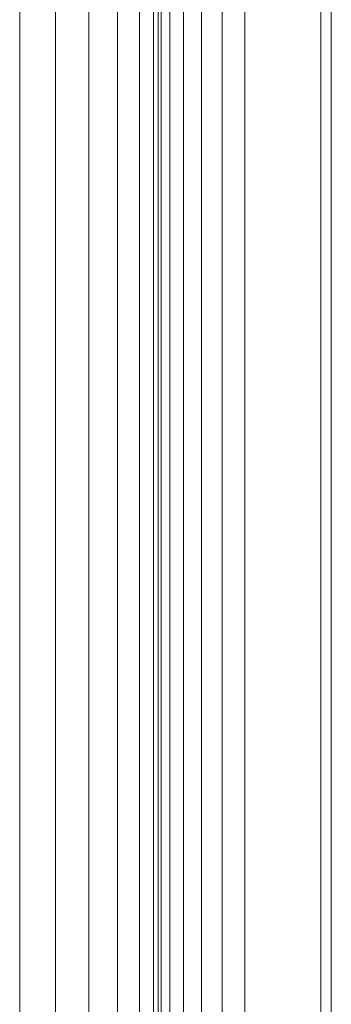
# Model space of a CAD drawing. Header units: millimetres. Extents: x 106 to 22495, y 2709 to 43185.
# Tile 56 of 76: x 16540 to 16630, y 41545 to 41830. Entities that reach past the tile are written whole.
import ezdxf

# ---------------------------------------------------------------- set-up
doc = ezdxf.new("R2010")
doc.units = ezdxf.units.MM
doc.layers.add('M-EQPM-____-OTLN', color=50, linetype='Continuous', lineweight=20)

# ---------------------------------------------------------------- blocks, each defined once
blk = doc.blocks.new('Прямая форма - 83 new-609569-В_Этаж 03_Вентиляция')
at = {"layer": 'M-EQPM-____-OTLN', "color": 253}
for p, q in [((330, -381.31), (330, 381.31)), ((338.28, -381.85), (338.28, 381.85)), ((344.64, 382.27), (344.64, -382.27)), ((348.64, 382.53), (348.64, -382.53)), ((350, -382.62), (350, 382.62)), ((350.85, 382.68), (350.85, -382.68)), ((353.35, 382.84), (353.35, -382.84)), ((357.32, 382.68), (357.32, -383.1)), ((310, -380), (310, 380)), ((310, 380), (310, 0)), ((320.35, -380.68), (320.35, 380.68)), ((362.5, 377.5), (362.5, -383.44)), ((368.53, 371.47), (368.53, -383.84)), ((375, 365), (375, -384.26)), ((397, -497), (397, 343)), ((400, 340), (400, -497)), ((310, -380), (310, 0))]:
    blk.add_line(p, q, dxfattribs=at)
blk = doc.blocks.new('Прямая форма - FU - 054-611929-В_Этаж 03_Вентиляция')
blk.add_blockref('Прямая форма - 83 new-609569-В_Этаж 03_Вентиляция', (0, 0))
blk = doc.blocks.new('83 new_ifc_RVT-1-В_Этаж 03_Вентиляция')
at = {"layer": 'M-EQPM-____-OTLN', "color": 253, "lineweight": 20}
blk.add_blockref('Прямая форма - FU - 054-611929-В_Этаж 03_Вентиляция', (27110.28, 41675.83), dxfattribs=at)

msp = doc.modelspace()

# ---------------------------------------------------------------- block references
at = {"lineweight": 9}
msp.add_blockref('83 new_ifc_RVT-1-В_Этаж 03_Вентиляция', (-10880.44, 0), dxfattribs=at)

doc.saveas('drawing.dxf')
